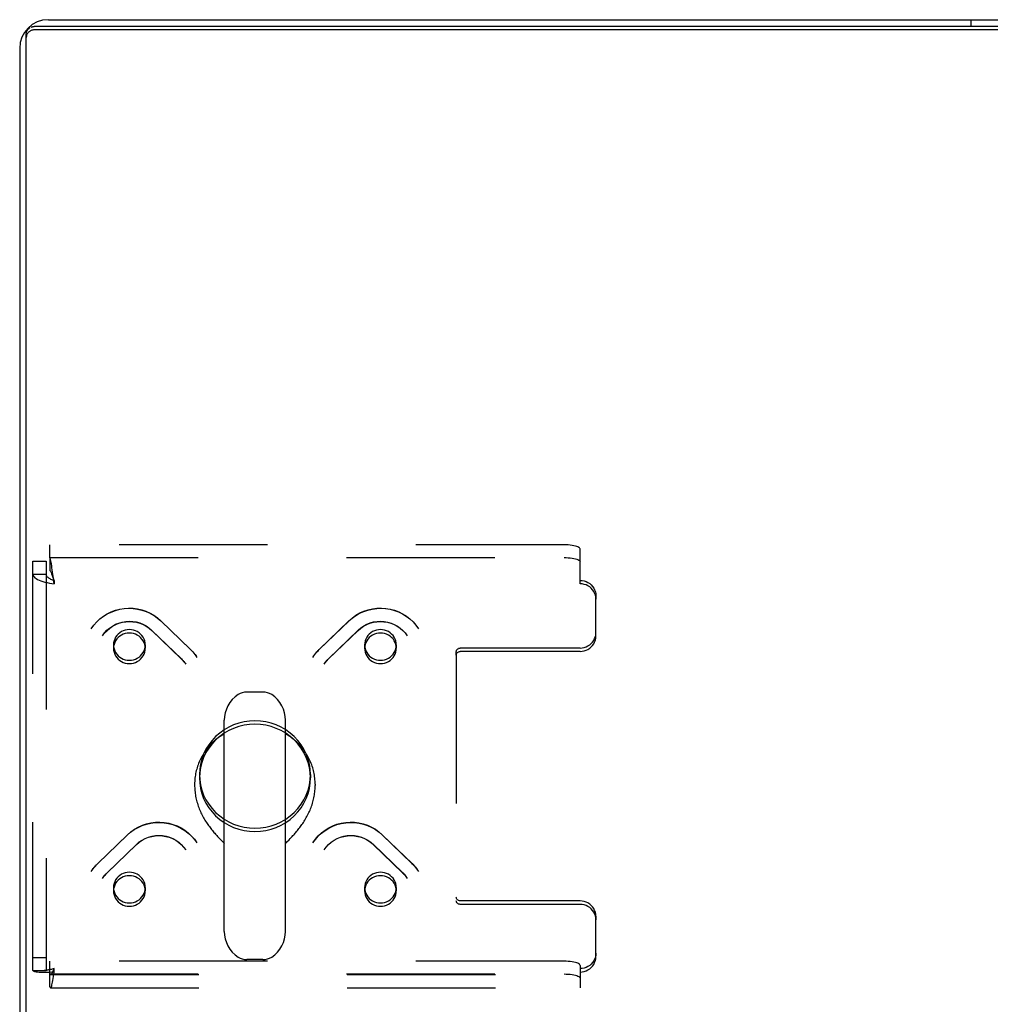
# Model space of a CAD drawing. Header units: inches. Extents: x 0 to 212, y 0 to 138.
# Tile 173 of 256: x 35 to 43, y 120 to 128. Entities that reach past the tile are written whole.
import ezdxf

# ---------------------------------------------------------------- set-up
doc = ezdxf.new("R2010")
doc.units = ezdxf.units.IN
doc.header["$LTSCALE"] = 11.6875
doc.header["$MEASUREMENT"] = 0
doc.linetypes.add('HIDDEN', pattern=[0.2, 0.1, -0.1])
doc.layers.get('0').update_dxf_attribs({"linetype": 'CONTINUOUS'})
doc.layers.add('DEFAULT_2', color=8, linetype='HIDDEN')

msp = doc.modelspace()

# ---------------------------------------------------------------- linework, layer by layer
at = {"color": 3, "linetype": 'Continuous'}
for p, q in [((35.3597, 128.14), (94.9077, 128.14)), ((95.0192, 128.0863), (35.2482, 128.0863)), ((35.1337, 127.914), (35.1337, 116.366))]:
    msp.add_line(p, q, dxfattribs=at)
at = {"color": 7, "linetype": 'Continuous'}
for p, q in [((42.6337, 128.0863), (42.6337, 128.14)), ((35.1857, 116.2664), (35.1857, 128.026)), ((95.0192, 128.0594), (35.2482, 128.0594)), ((37.0514, 122.8436), (36.9239, 122.8436)), ((36.7462, 120.9582), (36.7462, 122.6211)), ((37.2292, 120.9582), (37.2292, 122.6211)), ((36.5127, 122.1168), (36.5127, 122.107)), ((37.4627, 122.1168), (37.4627, 122.107)), ((36.735, 121.6624), (36.7422, 121.655)), ((36.7422, 121.655), (36.7462, 121.6508)), ((37.2292, 121.6508), (37.2332, 121.655)), ((37.2332, 121.655), (37.2403, 121.6624)), ((37.2403, 121.6624), (37.2571, 121.6798)), ((37.2571, 121.6798), (37.2666, 121.6897)), ((37.0514, 120.7356), (36.9239, 120.7356))]:
    msp.add_line(p, q, dxfattribs=at)
at = {"color": 3, "linetype": 'Continuous'}
for points in [[(35.1857, 128.026), (35.1859, 128.0307), (35.1864, 128.0354), (35.1874, 128.0401), (35.1887, 128.0446), (35.1904, 128.0491), (35.1925, 128.0534), (35.1949, 128.0575), (35.1976, 128.0615), (35.2006, 128.0652), (35.204, 128.0687), (35.2076, 128.0719), (35.2114, 128.0748), (35.2155, 128.0774)], [(35.2242, 128.0817), (35.2289, 128.0834), (35.2336, 128.0847), (35.2384, 128.0856), (35.2432, 128.0861), (35.2482, 128.0863)]]:
    msp.add_lwpolyline(points, dxfattribs=at)
at = {"color": 7, "linetype": 'Continuous'}
for points in [[(35.1887, 128.0177), (35.1874, 128.0131), (35.1864, 128.0085), (35.1859, 128.0038), (35.1857, 127.9991)], [(35.2482, 128.0594), (35.2432, 128.0592), (35.2384, 128.0587), (35.2336, 128.0578), (35.2289, 128.0565), (35.2242, 128.0548), (35.2198, 128.0528), (35.2155, 128.0505), (35.2114, 128.0479), (35.2076, 128.045), (35.204, 128.0417), (35.2006, 128.0383), (35.1976, 128.0345), (35.1949, 128.0306), (35.1925, 128.0265), (35.1904, 128.0222), (35.1887, 128.0177)], [(36.7462, 122.5136), (36.7391, 122.5095), (36.7285, 122.503), (36.7182, 122.4963), (36.7081, 122.4893), (36.6981, 122.4821), (36.6883, 122.4746), (36.6788, 122.4669), (36.6694, 122.4589), (36.6603, 122.4507), (36.6514, 122.4423), (36.6427, 122.4336), (36.6343, 122.4248), (36.6261, 122.4157), (36.6182, 122.4064), (36.6105, 122.3969), (36.6031, 122.3873), (36.5959, 122.3774), (36.589, 122.3674), (36.5824, 122.3572), (36.5761, 122.3468), (36.57, 122.3363), (36.5642, 122.3256), (36.5588, 122.3148), (36.5536, 122.3039), (36.5487, 122.2928), (36.5441, 122.2816), (36.5398, 122.2703), (36.5358, 122.2589), (36.5321, 122.2474), (36.5288, 122.2358), (36.5257, 122.2241), (36.523, 122.2124), (36.5206, 122.2006), (36.5185, 122.1887), (36.5167, 122.1768), (36.5153, 122.1648), (36.5141, 122.1528), (36.5133, 122.1408), (36.5128, 122.1288), (36.5127, 122.1168)], [(37.4627, 122.1168), (37.4625, 122.1288), (37.462, 122.1408), (37.4612, 122.1528), (37.4601, 122.1648), (37.4586, 122.1768), (37.4568, 122.1887), (37.4548, 122.2005), (37.4523, 122.2123), (37.4496, 122.2241), (37.4466, 122.2358), (37.4432, 122.2474), (37.4395, 122.2589), (37.4355, 122.2703), (37.4313, 122.2816), (37.4267, 122.2928), (37.4218, 122.3038), (37.4166, 122.3148), (37.4111, 122.3256), (37.4053, 122.3363), (37.3993, 122.3468), (37.3929, 122.3571), (37.3863, 122.3673), (37.3794, 122.3774), (37.3723, 122.3872), (37.3648, 122.3969), (37.3571, 122.4064), (37.3492, 122.4157), (37.341, 122.4248), (37.3326, 122.4336), (37.3239, 122.4423), (37.315, 122.4507), (37.3059, 122.4589), (37.2965, 122.4669), (37.287, 122.4746), (37.2772, 122.4821), (37.2673, 122.4893), (37.2571, 122.4963), (37.2468, 122.503), (37.2362, 122.5095), (37.2292, 122.5136)], [(36.5127, 122.107), (36.5127, 122.1), (36.513, 122.0889), (36.5136, 122.0777), (36.5145, 122.0666), (36.5156, 122.0554), (36.517, 122.0442), (36.5186, 122.033), (36.5205, 122.0219), (36.5227, 122.0108), (36.5251, 121.9997), (36.5278, 121.9887), (36.5308, 121.9777), (36.5339, 121.9668), (36.5373, 121.956), (36.541, 121.9453), (36.5448, 121.9346), (36.5489, 121.9241), (36.5532, 121.9136), (36.5576, 121.9033), (36.5623, 121.8931), (36.5671, 121.8831), (36.5721, 121.8731), (36.5773, 121.8634), (36.5826, 121.8537), (36.5881, 121.8443), (36.5936, 121.835), (36.5993, 121.8259), (36.605, 121.8169), (36.6109, 121.8081), (36.6168, 121.7996), (36.6227, 121.7912), (36.6287, 121.783), (36.6348, 121.775), (36.6408, 121.7671), (36.6468, 121.7595), (36.6528, 121.7521), (36.6588, 121.745), (36.6648, 121.738), (36.6706, 121.7312), (36.6764, 121.7246), (36.6821, 121.7183), (36.6877, 121.7121), (36.6932, 121.7062), (36.6985, 121.7005), (36.7037, 121.695), (36.7087, 121.6897), (36.7136, 121.6846), (36.735, 121.6624)], [(37.2666, 121.6897), (37.2717, 121.695), (37.2769, 121.7005), (37.2822, 121.7062), (37.2877, 121.7121), (37.2933, 121.7183), (37.299, 121.7246), (37.3047, 121.7312), (37.3106, 121.738), (37.3165, 121.745), (37.3225, 121.7522), (37.3285, 121.7596), (37.3346, 121.7672), (37.3406, 121.775), (37.3466, 121.783), (37.3526, 121.7912), (37.3586, 121.7996), (37.3645, 121.8082), (37.3703, 121.8169), (37.3761, 121.8259), (37.3817, 121.835), (37.3873, 121.8443), (37.3927, 121.8538), (37.398, 121.8634), (37.4032, 121.8732), (37.4082, 121.8831), (37.413, 121.8932), (37.4177, 121.9034), (37.4222, 121.9137), (37.4265, 121.9241), (37.4305, 121.9347), (37.4344, 121.9453), (37.438, 121.9561), (37.4414, 121.9669), (37.4446, 121.9778), (37.4475, 121.9887), (37.4502, 121.9998), (37.4526, 122.0108), (37.4548, 122.0219), (37.4567, 122.0331), (37.4584, 122.0442), (37.4598, 122.0554), (37.4609, 122.0666), (37.4617, 122.0777), (37.4623, 122.0889), (37.4626, 122.1), (37.4627, 122.107)]]:
    msp.add_lwpolyline(points, dxfattribs=at)
at = {"color": 3, "linetype": 'Continuous'}
msp.add_arc((35.3597, 127.914), 0.226, 90, 180, dxfattribs=at)
at = {"color": 7, "linetype": 'Continuous'}
for centre, radius, start, end in [((36.9877, 122.6211), 0.2415, 123.18477, 180), ((36.9239, 122.7186), 0.125, 90, 123.18477), ((37.0514, 122.7186), 0.125, 56.81523, 90), ((36.9877, 122.6211), 0.2415, 0, 56.81523), ((36.9877, 120.9581), 0.2415, 180, 236.81523), ((36.9877, 120.9581), 0.2415, 303.18477, 360), ((36.9239, 120.8606), 0.125, 236.81523, 270), ((37.0514, 120.8606), 0.125, 270, 303.18477)]:
    msp.add_arc(centre, radius, start, end, dxfattribs=at)
at = {"layer": 'DEFAULT_2', "color": 8, "linetype": 'HIDDEN'}
for p, q in [((35.3717, 123.9006), (35.3717, 124.0029)), ((39.4252, 124.0029), (35.3717, 124.0029)), ((39.5502, 123.696), (39.5502, 123.9706)), ((35.2377, 120.6493), (35.2377, 123.8735)), ((35.2377, 123.8735), (35.3417, 123.8735)), ((35.3417, 123.8735), (35.3417, 120.6493)), ((35.3717, 123.9025), (39.4252, 123.9025)), ((35.3717, 123.9006), (35.3717, 123.8001)), ((35.2377, 123.7711), (35.3417, 123.7711)), ((35.3992, 123.7392), (35.3952, 123.7703)), ((35.4023, 123.7299), (35.3952, 123.751)), ((35.4023, 123.7144), (35.3992, 123.7392)), ((35.4047, 123.7229), (35.4023, 123.7299)), ((35.4047, 123.7229), (35.4047, 123.696)), ((35.4047, 123.696), (35.4023, 123.7144)), ((39.6752, 123.6022), (39.6752, 123.5753)), ((39.6752, 123.2838), (39.6752, 123.5753)), ((36.1733, 123.3307), (36.4063, 123.1057)), ((36.2456, 123.4055), (36.4785, 123.1805)), ((36.2472, 123.4035), (36.4802, 123.1785)), ((37.4952, 123.1785), (37.7281, 123.4035)), ((37.4968, 123.1805), (37.7297, 123.4055)), ((37.569, 123.1057), (37.802, 123.3307)), ((36.1749, 123.3288), (36.4079, 123.1037)), ((37.5675, 123.1037), (37.8004, 123.3288)), ((35.8731, 123.2147), (35.8731, 123.1878)), ((36.1231, 123.2147), (36.1231, 123.1878)), ((37.8522, 123.2147), (37.8522, 123.1878)), ((38.1022, 123.2147), (38.1022, 123.1878)), ((39.5502, 123.19), (38.6052, 123.19)), ((38.5752, 123.1341), (38.5752, 123.161)), ((38.5752, 123.1341), (38.5752, 121.1998)), ((39.5502, 123.1631), (38.6052, 123.1631)), ((36.5502, 122.1939), (36.5502, 122.167)), ((37.4252, 122.1939), (37.4252, 122.167)), ((35.749, 121.4918), (35.982, 121.7168)), ((35.7506, 121.4938), (35.9836, 121.7188)), ((37.9918, 121.7188), (38.2247, 121.4938)), ((37.9934, 121.7168), (38.2263, 121.4918)), ((35.8213, 121.4171), (36.0543, 121.6421)), ((35.8229, 121.419), (36.0558, 121.644)), ((37.9195, 121.644), (38.1525, 121.419)), ((37.9211, 121.6421), (38.154, 121.4171)), ((35.8731, 121.303), (35.8731, 121.2761)), ((36.1231, 121.303), (36.1231, 121.2761)), ((37.8522, 121.303), (37.8522, 121.2761)), ((38.1022, 121.303), (38.1022, 121.2761)), ((39.5502, 121.1978), (38.6052, 121.1978)), ((39.5502, 121.1709), (38.6052, 121.1709)), ((39.6752, 121.077), (39.6752, 121.0501)), ((39.6752, 120.7586), (39.6752, 121.0501)), ((35.2377, 120.7516), (35.3417, 120.7516)), ((35.3717, 120.5198), (35.3717, 120.7226)), ((39.4252, 120.7226), (35.3717, 120.7226)), ((35.2377, 120.6493), (35.3417, 120.6493)), ((35.3717, 120.6222), (39.4252, 120.6222)), ((35.3772, 120.6181), (39.5502, 120.6181)), ((35.4047, 120.6379), (35.4047, 120.6648)), ((39.5502, 120.6903), (39.5502, 120.6379)), ((39.5502, 120.6379), (39.5502, 120.5141)), ((35.3772, 120.5141), (39.5502, 120.5141))]:
    msp.add_line(p, q, dxfattribs=at)
for points in [[(39.5502, 123.9706), (39.5491, 123.9748), (39.5459, 123.9789), (39.5406, 123.9829), (39.5334, 123.9867), (39.5243, 123.9903), (39.5136, 123.9934), (39.5013, 123.9962), (39.4877, 123.9986), (39.473, 124.0005), (39.4575, 124.0018), (39.4416, 124.0026), (39.4252, 124.0029)], [(35.3952, 123.7703), (35.3929, 123.7885), (35.3905, 123.806), (35.3882, 123.8227), (35.3858, 123.8384), (35.3835, 123.8528), (35.3811, 123.8658), (35.3787, 123.8772), (35.3764, 123.8869), (35.374, 123.8947), (35.3717, 123.9006)], [(39.4252, 123.9025), (39.4416, 123.9022), (39.4575, 123.9014), (39.473, 123.9), (39.4877, 123.8981), (39.5013, 123.8958), (39.5136, 123.893), (39.5243, 123.8898), (39.5334, 123.8863), (39.5406, 123.8825), (39.5459, 123.8785), (39.5491, 123.8744), (39.5502, 123.8701)], [(35.3952, 123.751), (35.3929, 123.7578), (35.3905, 123.7644), (35.3882, 123.7707), (35.3858, 123.7767), (35.3835, 123.7821), (35.3811, 123.787), (35.3787, 123.7913), (35.3764, 123.7949), (35.374, 123.7979), (35.3717, 123.8001)], [(35.2377, 123.7711), (35.2387, 123.764), (35.2419, 123.757), (35.247, 123.75), (35.2542, 123.7433), (35.2633, 123.7367), (35.2741, 123.7305), (35.2866, 123.7246), (35.3005, 123.7191), (35.3158, 123.714), (35.3322, 123.7094), (35.3495, 123.7053), (35.3675, 123.7017), (35.386, 123.6986), (35.4047, 123.696)], [(35.3417, 123.7711), (35.3421, 123.767), (35.3432, 123.7629), (35.3452, 123.7589), (35.3479, 123.7549), (35.3513, 123.7511), (35.3554, 123.7473), (35.3601, 123.7437), (35.3654, 123.7402), (35.3711, 123.7368), (35.3773, 123.7337), (35.3839, 123.7307), (35.3906, 123.7279), (35.3976, 123.7253), (35.4047, 123.7229)], [(39.5502, 123.7229), (39.5666, 123.7219), (39.5825, 123.7188), (39.598, 123.7137), (39.6127, 123.7068), (39.6263, 123.698), (39.6386, 123.6876), (39.6493, 123.6757), (39.6584, 123.6626), (39.6656, 123.6484), (39.6709, 123.6335), (39.6741, 123.6181), (39.6752, 123.6022)], [(39.6752, 123.5753), (39.6741, 123.5912), (39.6709, 123.6065), (39.6656, 123.6215), (39.6584, 123.6357), (39.6493, 123.6488), (39.6386, 123.6607), (39.6263, 123.6711), (39.6127, 123.6799), (39.598, 123.6868), (39.5825, 123.6919), (39.5666, 123.695), (39.5502, 123.696)], [(35.6984, 123.3416), (35.7184, 123.3698), (35.7412, 123.396), (35.7666, 123.42), (35.7943, 123.4414), (35.824, 123.4599), (35.8555, 123.4755), (35.8883, 123.4879), (35.9223, 123.497), (35.957, 123.5028), (35.992, 123.5051), (36.0271, 123.504), (36.0619, 123.4994), (36.0961, 123.4915), (36.1292, 123.4803), (36.161, 123.4659), (36.1912, 123.4486), (36.2195, 123.4283), (36.2456, 123.4055)], [(35.6984, 123.3416), (35.7184, 123.3697), (35.7412, 123.3957), (35.7666, 123.4193), (35.7943, 123.4404), (35.824, 123.4586), (35.8555, 123.4739), (35.8884, 123.4861), (35.9224, 123.4951), (35.9572, 123.5007), (35.9924, 123.5029), (36.0276, 123.5018), (36.0626, 123.4972), (36.0969, 123.4894), (36.1302, 123.4782), (36.1622, 123.4639), (36.1926, 123.4465), (36.221, 123.4263), (36.2472, 123.4035)], [(37.7281, 123.4035), (37.7543, 123.4263), (37.7827, 123.4465), (37.813, 123.4639), (37.845, 123.4782), (37.8783, 123.4893), (37.9126, 123.4972), (37.9475, 123.5018), (37.9828, 123.5029), (38.018, 123.5007), (38.0527, 123.4951), (38.0868, 123.4861), (38.1197, 123.474), (38.1512, 123.4587), (38.181, 123.4404), (38.2087, 123.4193), (38.2341, 123.3957), (38.2569, 123.3697), (38.2769, 123.3416)], [(37.7297, 123.4055), (37.7559, 123.4284), (37.7844, 123.4487), (37.8148, 123.4662), (37.8469, 123.4806), (37.8803, 123.4918), (37.9146, 123.4996), (37.9495, 123.5041), (37.9846, 123.5051), (38.0197, 123.5026), (38.0543, 123.4968), (38.0881, 123.4876), (38.1208, 123.4751), (38.1521, 123.4595), (38.1816, 123.441), (38.2091, 123.4197), (38.2343, 123.3959), (38.257, 123.3698), (38.2769, 123.3416)], [(35.787, 123.2871), (35.8032, 123.3093), (35.8217, 123.3296), (35.8425, 123.3478), (35.8652, 123.3636), (35.8897, 123.3768), (35.9154, 123.3873), (35.9423, 123.3949), (35.9698, 123.3996), (35.9976, 123.4012), (36.0255, 123.3997), (36.0529, 123.3952), (36.0797, 123.3877), (36.1054, 123.3774), (36.1298, 123.3643), (36.1525, 123.3487), (36.1733, 123.3307)], [(35.787, 123.2871), (35.8033, 123.3093), (35.822, 123.3294), (35.843, 123.3473), (35.8659, 123.3628), (35.8904, 123.3757), (35.9162, 123.3858), (35.9431, 123.3932), (35.9706, 123.3976), (35.9985, 123.399), (36.0264, 123.3975), (36.0539, 123.393), (36.0808, 123.3856), (36.1066, 123.3753), (36.1311, 123.3623), (36.154, 123.3467), (36.1749, 123.3288)], [(35.9981, 123.3354), (35.9818, 123.3344), (35.9658, 123.3313), (35.9503, 123.3262), (35.9356, 123.3192), (35.922, 123.3105), (35.9097, 123.3001), (35.8989, 123.2882), (35.8899, 123.2751), (35.8826, 123.2609), (35.8774, 123.2459), (35.8742, 123.2304), (35.8731, 123.2147)], [(36.0865, 123.3001), (36.0742, 123.3105), (36.0606, 123.3192), (36.0459, 123.3262), (36.0305, 123.3313), (36.0144, 123.3344), (35.9981, 123.3354)], [(37.8004, 123.3288), (37.8213, 123.3467), (37.8442, 123.3623), (37.8686, 123.3753), (37.8944, 123.3855), (37.9213, 123.393), (37.9488, 123.3975), (37.9766, 123.399), (38.0045, 123.3976), (38.0321, 123.3932), (38.059, 123.3859), (38.0848, 123.3757), (38.1094, 123.3629), (38.1323, 123.3474), (38.1533, 123.3295), (38.172, 123.3093), (38.1883, 123.2871)], [(37.802, 123.3307), (37.8229, 123.3487), (37.8457, 123.3644), (37.8702, 123.3775), (37.896, 123.3878), (37.9229, 123.3953), (37.9505, 123.3997), (37.9784, 123.4012), (38.0062, 123.3995), (38.0337, 123.3948), (38.0604, 123.3871), (38.0861, 123.3766), (38.1104, 123.3634), (38.133, 123.3476), (38.1537, 123.3295), (38.1722, 123.3092), (38.1883, 123.2871)], [(37.9772, 123.3354), (37.9609, 123.3344), (37.9449, 123.3313), (37.9294, 123.3262), (37.9147, 123.3192), (37.9011, 123.3105), (37.8888, 123.3001)], [(38.1022, 123.2147), (38.1012, 123.2304), (38.098, 123.2459), (38.0927, 123.2609), (38.0855, 123.2751), (38.0764, 123.2882), (38.0656, 123.3001), (38.0533, 123.3105), (38.0397, 123.3192), (38.0251, 123.3262), (38.0096, 123.3313), (37.9935, 123.3344), (37.9772, 123.3354)], [(35.9981, 123.3085), (35.9818, 123.3075), (35.9658, 123.3044), (35.9503, 123.2993), (35.9356, 123.2923), (35.922, 123.2836), (35.9097, 123.2731), (35.8989, 123.2613), (35.8899, 123.2481), (35.8826, 123.234), (35.8774, 123.219), (35.8742, 123.2035), (35.8731, 123.1878)], [(36.0865, 123.2731), (36.0742, 123.2836), (36.0606, 123.2923), (36.0459, 123.2993), (36.0305, 123.3044), (36.0144, 123.3075), (35.9981, 123.3085)], [(36.1231, 123.2147), (36.122, 123.2304), (36.1189, 123.2459), (36.1136, 123.2609), (36.1064, 123.2751), (36.0974, 123.2881), (36.0865, 123.3001)], [(36.1231, 123.1878), (36.122, 123.2035), (36.1189, 123.219), (36.1136, 123.234), (36.1064, 123.2481), (36.0974, 123.2612), (36.0865, 123.2731)], [(37.8888, 123.3001), (37.878, 123.2881), (37.869, 123.2751), (37.8618, 123.2609), (37.8565, 123.2459), (37.8533, 123.2304), (37.8522, 123.2147)], [(37.8888, 123.2731), (37.878, 123.2612), (37.869, 123.2481), (37.8618, 123.234), (37.8565, 123.219), (37.8533, 123.2035), (37.8522, 123.1878)], [(37.9772, 123.3085), (37.9609, 123.3075), (37.9449, 123.3044), (37.9294, 123.2993), (37.9147, 123.2923), (37.9011, 123.2836), (37.8888, 123.2731)], [(38.1022, 123.1878), (38.1012, 123.2035), (38.098, 123.219), (38.0927, 123.234), (38.0855, 123.2481), (38.0764, 123.2613), (38.0656, 123.2731), (38.0533, 123.2836), (38.0397, 123.2923), (38.0251, 123.2993), (38.0096, 123.3044), (37.9935, 123.3075), (37.9772, 123.3085)], [(39.5502, 123.19), (39.5666, 123.1911), (39.5825, 123.1941), (39.598, 123.1992), (39.6127, 123.2062), (39.6263, 123.215), (39.6386, 123.2254), (39.6493, 123.2372), (39.6584, 123.2504), (39.6656, 123.2645), (39.6709, 123.2795), (39.6741, 123.2948), (39.6752, 123.3107)], [(39.5502, 123.1631), (39.5666, 123.1641), (39.5825, 123.1672), (39.598, 123.1723), (39.6127, 123.1793), (39.6263, 123.188), (39.6386, 123.1984), (39.6493, 123.2103), (39.6584, 123.2234), (39.6656, 123.2376), (39.6709, 123.2526), (39.6741, 123.2679), (39.6752, 123.2838)], [(35.8731, 123.2147), (35.8742, 123.1989), (35.8774, 123.1834), (35.8826, 123.1685), (35.8899, 123.1543), (35.8989, 123.1412), (35.9097, 123.1293)], [(35.8731, 123.1878), (35.8742, 123.172), (35.8774, 123.1565), (35.8826, 123.1416), (35.8899, 123.1274), (35.8989, 123.1143), (35.9097, 123.1024)], [(35.9981, 123.0939), (36.0146, 123.095), (36.0305, 123.0981), (36.0459, 123.1031), (36.0606, 123.1101), (36.0742, 123.1189), (36.0865, 123.1293), (36.0973, 123.1412), (36.1064, 123.1543), (36.1136, 123.1685), (36.1189, 123.1834), (36.122, 123.1989), (36.1231, 123.2147)], [(35.9981, 123.067), (36.0146, 123.0681), (36.0305, 123.0711), (36.0459, 123.0762), (36.0606, 123.0832), (36.0742, 123.092), (36.0865, 123.1024), (36.0973, 123.1143), (36.1064, 123.1274), (36.1136, 123.1416), (36.1189, 123.1565), (36.122, 123.172), (36.1231, 123.1878)], [(36.4785, 123.1805), (36.4883, 123.1707), (36.4976, 123.1605), (36.5066, 123.15), (36.5151, 123.1392), (36.5232, 123.128), (36.5308, 123.1165)], [(36.4802, 123.1785), (36.4896, 123.169), (36.4987, 123.1591), (36.5073, 123.149), (36.5156, 123.1384), (36.5234, 123.1276)], [(37.4446, 123.1165), (37.4522, 123.128), (37.4602, 123.1392), (37.4688, 123.15), (37.4777, 123.1605), (37.487, 123.1707), (37.4968, 123.1805)], [(37.4519, 123.1276), (37.4598, 123.1384), (37.468, 123.149), (37.4767, 123.1591), (37.4857, 123.169), (37.4952, 123.1785)], [(37.8522, 123.2147), (37.8533, 123.1989), (37.8565, 123.1834), (37.8618, 123.1685), (37.869, 123.1543), (37.8781, 123.1412), (37.8888, 123.1293), (37.9011, 123.1189), (37.9147, 123.1101), (37.9294, 123.1031), (37.9449, 123.0981), (37.9608, 123.095), (37.9772, 123.0939)], [(37.8522, 123.1878), (37.8533, 123.172), (37.8565, 123.1565), (37.8618, 123.1416), (37.869, 123.1274), (37.8781, 123.1143), (37.8888, 123.1024), (37.9011, 123.092), (37.9147, 123.0832), (37.9294, 123.0762), (37.9449, 123.0711), (37.9608, 123.0681), (37.9772, 123.067)], [(38.0656, 123.1293), (38.0764, 123.1412), (38.0855, 123.1543), (38.0927, 123.1685), (38.098, 123.1834), (38.1012, 123.1989), (38.1022, 123.2147)], [(38.0656, 123.1024), (38.0764, 123.1143), (38.0855, 123.1274), (38.0927, 123.1416), (38.098, 123.1565), (38.1012, 123.172), (38.1022, 123.1878)], [(38.5752, 123.161), (38.5758, 123.1668), (38.5774, 123.1721), (38.5802, 123.1771), (38.584, 123.1815), (38.5885, 123.1851), (38.5937, 123.1878), (38.5992, 123.1894), (38.6052, 123.19)], [(35.9097, 123.1293), (35.9221, 123.1188), (35.9356, 123.1101), (35.9503, 123.1031), (35.9658, 123.0981), (35.9817, 123.095), (35.9981, 123.0939)], [(35.9097, 123.1024), (35.9221, 123.0919), (35.9356, 123.0832), (35.9503, 123.0762), (35.9658, 123.0711), (35.9817, 123.0681), (35.9981, 123.067)], [(36.4063, 123.1057), (36.413, 123.099), (36.4194, 123.0921), (36.4255, 123.0849), (36.4313, 123.0775), (36.4369, 123.0699), (36.4421, 123.0621)], [(36.4079, 123.1037), (36.4142, 123.0974), (36.4203, 123.0907), (36.4262, 123.0839), (36.4318, 123.0768), (36.4371, 123.0696)], [(37.5332, 123.0621), (37.5385, 123.0699), (37.544, 123.0775), (37.5498, 123.0849), (37.556, 123.0921), (37.5624, 123.099), (37.569, 123.1057)], [(37.5382, 123.0696), (37.5435, 123.0768), (37.5491, 123.0839), (37.555, 123.0907), (37.5611, 123.0974), (37.5675, 123.1037)], [(37.9772, 123.0939), (37.9937, 123.095), (38.0096, 123.0981), (38.0251, 123.1031), (38.0397, 123.1101), (38.0532, 123.1188), (38.0656, 123.1293)], [(37.9772, 123.067), (37.9937, 123.0681), (38.0096, 123.0711), (38.0251, 123.0762), (38.0397, 123.0832), (38.0532, 123.0919), (38.0656, 123.1024)], [(38.5752, 123.1341), (38.5758, 123.1399), (38.5774, 123.1452), (38.5802, 123.1502), (38.584, 123.1546), (38.5885, 123.1582), (38.5937, 123.1609), (38.5992, 123.1625), (38.6052, 123.1631)], [(36.9877, 122.6165), (36.9446, 122.6144), (36.9023, 122.6084), (36.8607, 122.5983), (36.8202, 122.5843), (36.7814, 122.5666), (36.7446, 122.5453), (36.7101, 122.5205), (36.6783, 122.4927), (36.6495, 122.462), (36.6239, 122.4287), (36.6018, 122.3931), (36.5835, 122.3556), (36.569, 122.3166), (36.5586, 122.2763), (36.5523, 122.2353), (36.5502, 122.1939)], [(36.9877, 122.5896), (36.9446, 122.5875), (36.9023, 122.5814), (36.8607, 122.5713), (36.8202, 122.5574), (36.7814, 122.5396), (36.7446, 122.5183), (36.7101, 122.4936), (36.6783, 122.4658), (36.6495, 122.435), (36.6239, 122.4017), (36.6018, 122.3662), (36.5835, 122.3287), (36.569, 122.2896), (36.5586, 122.2494), (36.5523, 122.2084), (36.5502, 122.167)], [(37.4252, 122.1939), (37.423, 122.2353), (37.4168, 122.2763), (37.4063, 122.3166), (37.3919, 122.3556), (37.3735, 122.3931), (37.3514, 122.4287), (37.3258, 122.462), (37.297, 122.4927), (37.2652, 122.5205), (37.2307, 122.5453), (37.1939, 122.5666), (37.1551, 122.5843), (37.1147, 122.5983), (37.073, 122.6084), (37.0308, 122.6144), (36.9877, 122.6165)], [(37.4252, 122.167), (37.423, 122.2084), (37.4168, 122.2494), (37.4063, 122.2896), (37.3919, 122.3287), (37.3735, 122.3662), (37.3514, 122.4017), (37.3258, 122.435), (37.297, 122.4658), (37.2652, 122.4936), (37.2307, 122.5183), (37.1939, 122.5396), (37.1551, 122.5574), (37.1147, 122.5713), (37.073, 122.5814), (37.0308, 122.5875), (36.9877, 122.5896)], [(36.5502, 122.1939), (36.5523, 122.1525), (36.5586, 122.1114), (36.569, 122.0712), (36.5835, 122.0322), (36.6018, 121.9947), (36.6239, 121.9591), (36.6495, 121.9258), (36.6783, 121.8951), (36.7101, 121.8672), (36.7446, 121.8425), (36.7814, 121.8212), (36.8202, 121.8035), (36.8607, 121.7895), (36.9023, 121.7794), (36.9446, 121.7734), (36.9877, 121.7713)], [(36.5502, 122.167), (36.5523, 122.1255), (36.5586, 122.0845), (36.569, 122.0443), (36.5835, 122.0052), (36.6018, 121.9678), (36.6239, 121.9322), (36.6495, 121.8989), (36.6783, 121.8681), (36.7101, 121.8403), (36.7446, 121.8156), (36.7814, 121.7943), (36.8202, 121.7765), (36.8607, 121.7626), (36.9023, 121.7525), (36.9446, 121.7464), (36.9877, 121.7444)], [(36.9877, 121.7713), (37.0308, 121.7734), (37.073, 121.7794), (37.1147, 121.7895), (37.1551, 121.8035), (37.1939, 121.8212), (37.2307, 121.8425), (37.2652, 121.8672), (37.297, 121.8951), (37.3258, 121.9258), (37.3514, 121.9591), (37.3735, 121.9947), (37.3919, 122.0322), (37.4063, 122.0712), (37.4168, 122.1114), (37.423, 122.1525), (37.4252, 122.1939)], [(36.9877, 121.7444), (37.0308, 121.7464), (37.073, 121.7525), (37.1147, 121.7626), (37.1551, 121.7765), (37.1939, 121.7943), (37.2307, 121.8156), (37.2652, 121.8403), (37.297, 121.8681), (37.3258, 121.8989), (37.3514, 121.9322), (37.3735, 121.9678), (37.3919, 122.0052), (37.4063, 122.0443), (37.4168, 122.0845), (37.423, 122.1255), (37.4252, 122.167)], [(35.982, 121.7168), (36.0081, 121.7397), (36.0365, 121.7599), (36.0669, 121.7772), (36.0988, 121.7915), (36.1321, 121.8027), (36.1664, 121.8106), (36.2014, 121.8151), (36.2366, 121.8163), (36.2718, 121.814), (36.3066, 121.8084), (36.3406, 121.7995), (36.3736, 121.7873), (36.4051, 121.772), (36.4348, 121.7537), (36.4626, 121.7327), (36.488, 121.709), (36.5108, 121.683), (36.5308, 121.6549)], [(35.9836, 121.7188), (36.0098, 121.7418), (36.0382, 121.7621), (36.0687, 121.7795), (36.1007, 121.7939), (36.1341, 121.8051), (36.1684, 121.813), (36.2033, 121.8174), (36.2385, 121.8184), (36.2735, 121.816), (36.3082, 121.8101), (36.342, 121.8009), (36.3747, 121.7884), (36.4059, 121.7729), (36.4354, 121.7543), (36.4629, 121.7331), (36.4881, 121.7092), (36.5108, 121.6831), (36.5308, 121.6549)], [(37.4446, 121.6549), (37.4646, 121.6831), (37.4873, 121.7094), (37.5127, 121.7333), (37.5404, 121.7547), (37.5702, 121.7733), (37.6016, 121.7889), (37.6345, 121.8013), (37.6684, 121.8104), (37.7031, 121.8161), (37.7382, 121.8184), (37.7733, 121.8173), (37.8081, 121.8128), (37.8422, 121.8048), (37.8754, 121.7936), (37.9072, 121.7793), (37.9374, 121.7619), (37.9656, 121.7417), (37.9918, 121.7188)], [(37.4446, 121.6549), (37.4645, 121.683), (37.4873, 121.709), (37.5127, 121.7326), (37.5404, 121.7537), (37.5702, 121.772), (37.6016, 121.7873), (37.6346, 121.7994), (37.6686, 121.8084), (37.7034, 121.814), (37.7385, 121.8163), (37.7738, 121.8151), (37.8087, 121.8106), (37.8431, 121.8027), (37.8764, 121.7915), (37.9084, 121.7772), (37.9388, 121.7599), (37.9672, 121.7397), (37.9934, 121.7168)], [(36.0543, 121.6421), (36.0751, 121.6601), (36.098, 121.6757), (36.1225, 121.6886), (36.1483, 121.6989), (36.1751, 121.7063), (36.2026, 121.7108), (36.2305, 121.7124), (36.2584, 121.7109), (36.2859, 121.7065), (36.3128, 121.6992), (36.3387, 121.6891), (36.3632, 121.6762), (36.3862, 121.6607), (36.4071, 121.6428), (36.4259, 121.6226), (36.4421, 121.6005)], [(36.0558, 121.644), (36.0767, 121.6621), (36.0995, 121.6777), (36.124, 121.6908), (36.1499, 121.7012), (36.1768, 121.7086), (36.2043, 121.7131), (36.2322, 121.7145), (36.2601, 121.7128), (36.2875, 121.7081), (36.3143, 121.7005), (36.3399, 121.69), (36.3642, 121.6767), (36.3869, 121.6609), (36.4076, 121.6428), (36.426, 121.6226), (36.4421, 121.6005)], [(37.5332, 121.6005), (37.5493, 121.6226), (37.5679, 121.6429), (37.5887, 121.6611), (37.6114, 121.6769), (37.6358, 121.6902), (37.6616, 121.7007), (37.6884, 121.7083), (37.7159, 121.7129), (37.7438, 121.7145), (37.7716, 121.713), (37.7991, 121.7085), (37.8259, 121.701), (37.8516, 121.6907), (37.876, 121.6776), (37.8987, 121.662), (37.9195, 121.644)], [(37.5332, 121.6005), (37.5494, 121.6226), (37.5682, 121.6428), (37.5891, 121.6607), (37.612, 121.6761), (37.6365, 121.689), (37.6624, 121.6992), (37.6893, 121.7065), (37.7168, 121.7109), (37.7447, 121.7124), (37.7726, 121.7108), (37.8001, 121.7063), (37.8269, 121.6989), (37.8528, 121.6887), (37.8773, 121.6757), (37.9002, 121.6601), (37.9211, 121.6421)], [(35.6984, 121.4299), (35.706, 121.4413), (35.7141, 121.4525), (35.7226, 121.4634), (35.7315, 121.4739), (35.7409, 121.484), (35.7506, 121.4938)], [(35.7058, 121.441), (35.7136, 121.4518), (35.7218, 121.4623), (35.7305, 121.4725), (35.7396, 121.4823), (35.749, 121.4918)], [(38.2247, 121.4938), (38.2345, 121.484), (38.2438, 121.4739), (38.2527, 121.4634), (38.2612, 121.4525), (38.2693, 121.4414), (38.2769, 121.4299)], [(38.2263, 121.4918), (38.2358, 121.4823), (38.2448, 121.4725), (38.2535, 121.4623), (38.2617, 121.4518), (38.2696, 121.441)], [(35.787, 121.3755), (35.7923, 121.3833), (35.7978, 121.3908), (35.8037, 121.3982), (35.8098, 121.4054), (35.8162, 121.4123), (35.8229, 121.419)], [(35.7921, 121.3829), (35.7974, 121.3902), (35.803, 121.3972), (35.8088, 121.4041), (35.8149, 121.4107), (35.8213, 121.4171)], [(35.9981, 121.4237), (35.9817, 121.4227), (35.9658, 121.4196), (35.9503, 121.4145), (35.9356, 121.4076), (35.9221, 121.3989), (35.9097, 121.3884)], [(35.9981, 121.3968), (35.9817, 121.3958), (35.9658, 121.3927), (35.9503, 121.3876), (35.9356, 121.3807), (35.9221, 121.372), (35.9097, 121.3615)], [(36.1231, 121.303), (36.122, 121.3188), (36.1189, 121.3343), (36.1136, 121.3492), (36.1064, 121.3634), (36.0973, 121.3765), (36.0865, 121.3884), (36.0742, 121.3988), (36.0606, 121.4076), (36.0459, 121.4145), (36.0305, 121.4196), (36.0146, 121.4227), (35.9981, 121.4237)], [(36.1231, 121.2761), (36.122, 121.2919), (36.1189, 121.3073), (36.1136, 121.3223), (36.1064, 121.3365), (36.0973, 121.3496), (36.0865, 121.3615), (36.0742, 121.3719), (36.0606, 121.3807), (36.0459, 121.3876), (36.0305, 121.3927), (36.0146, 121.3958), (35.9981, 121.3968)], [(37.9772, 121.4237), (37.9608, 121.4227), (37.9449, 121.4196), (37.9294, 121.4145), (37.9147, 121.4076), (37.9011, 121.3988), (37.8888, 121.3884), (37.8781, 121.3765), (37.869, 121.3634), (37.8618, 121.3492), (37.8565, 121.3343), (37.8533, 121.3188), (37.8522, 121.303)], [(37.9772, 121.3968), (37.9608, 121.3958), (37.9449, 121.3927), (37.9294, 121.3876), (37.9147, 121.3807), (37.9011, 121.3719), (37.8888, 121.3615), (37.8781, 121.3496), (37.869, 121.3365), (37.8618, 121.3223), (37.8565, 121.3073), (37.8533, 121.2919), (37.8522, 121.2761)], [(38.0656, 121.3884), (38.0532, 121.3989), (38.0397, 121.4076), (38.0251, 121.4145), (38.0096, 121.4196), (37.9937, 121.4227), (37.9772, 121.4237)], [(38.0656, 121.3615), (38.0532, 121.372), (38.0397, 121.3807), (38.0251, 121.3876), (38.0096, 121.3927), (37.9937, 121.3958), (37.9772, 121.3968)], [(38.1525, 121.419), (38.1591, 121.4123), (38.1655, 121.4054), (38.1716, 121.3982), (38.1775, 121.3908), (38.183, 121.3833), (38.1883, 121.3755)], [(38.154, 121.4171), (38.1604, 121.4107), (38.1665, 121.4041), (38.1724, 121.3972), (38.1779, 121.3902), (38.1833, 121.3829)], [(35.9097, 121.3884), (35.8989, 121.3765), (35.8899, 121.3634), (35.8826, 121.3492), (35.8774, 121.3343), (35.8742, 121.3188), (35.8731, 121.303)], [(35.9097, 121.3615), (35.8989, 121.3496), (35.8899, 121.3365), (35.8826, 121.3223), (35.8774, 121.3073), (35.8742, 121.2919), (35.8731, 121.2761)], [(38.1022, 121.303), (38.1012, 121.3188), (38.098, 121.3343), (38.0927, 121.3492), (38.0855, 121.3634), (38.0764, 121.3765), (38.0656, 121.3884)], [(38.1022, 121.2761), (38.1012, 121.2919), (38.098, 121.3073), (38.0927, 121.3223), (38.0855, 121.3365), (38.0764, 121.3496), (38.0656, 121.3615)], [(35.8731, 121.303), (35.8742, 121.2872), (35.8774, 121.2718), (35.8826, 121.2568), (35.8899, 121.2426), (35.8989, 121.2295), (35.9097, 121.2176), (35.922, 121.2072), (35.9356, 121.1984), (35.9503, 121.1915), (35.9658, 121.1864), (35.9818, 121.1833), (35.9981, 121.1823)], [(35.8731, 121.2761), (35.8742, 121.2603), (35.8774, 121.2448), (35.8826, 121.2299), (35.8899, 121.2157), (35.8989, 121.2026), (35.9097, 121.1907), (35.922, 121.1803), (35.9356, 121.1715), (35.9503, 121.1645), (35.9658, 121.1595), (35.9818, 121.1564), (35.9981, 121.1554)], [(36.0865, 121.2176), (36.0974, 121.2296), (36.1064, 121.2426), (36.1136, 121.2568), (36.1189, 121.2718), (36.122, 121.2873), (36.1231, 121.303)], [(36.0865, 121.1907), (36.0974, 121.2027), (36.1064, 121.2157), (36.1136, 121.2299), (36.1189, 121.2448), (36.122, 121.2603), (36.1231, 121.2761)], [(37.8522, 121.303), (37.8533, 121.2873), (37.8565, 121.2718), (37.8618, 121.2568), (37.869, 121.2426), (37.878, 121.2296), (37.8888, 121.2176)], [(37.8522, 121.2761), (37.8533, 121.2603), (37.8565, 121.2448), (37.8618, 121.2299), (37.869, 121.2157), (37.878, 121.2027), (37.8888, 121.1907)], [(37.9772, 121.1823), (37.9935, 121.1833), (38.0096, 121.1864), (38.0251, 121.1915), (38.0397, 121.1984), (38.0533, 121.2072), (38.0656, 121.2176), (38.0764, 121.2295), (38.0855, 121.2426), (38.0927, 121.2568), (38.098, 121.2718), (38.1012, 121.2872), (38.1022, 121.303)], [(37.9772, 121.1554), (37.9935, 121.1564), (38.0096, 121.1595), (38.0251, 121.1645), (38.0397, 121.1715), (38.0533, 121.1803), (38.0656, 121.1907), (38.0764, 121.2026), (38.0855, 121.2157), (38.0927, 121.2299), (38.098, 121.2448), (38.1012, 121.2603), (38.1022, 121.2761)], [(35.9981, 121.1823), (36.0144, 121.1833), (36.0305, 121.1864), (36.0459, 121.1915), (36.0606, 121.1984), (36.0742, 121.2072), (36.0865, 121.2176)], [(35.9981, 121.1554), (36.0144, 121.1564), (36.0305, 121.1595), (36.0459, 121.1645), (36.0606, 121.1715), (36.0742, 121.1803), (36.0865, 121.1907)], [(37.8888, 121.2176), (37.9011, 121.2072), (37.9147, 121.1984), (37.9294, 121.1915), (37.9449, 121.1864), (37.9609, 121.1833), (37.9772, 121.1823)], [(37.8888, 121.1907), (37.9011, 121.1803), (37.9147, 121.1715), (37.9294, 121.1645), (37.9449, 121.1595), (37.9609, 121.1564), (37.9772, 121.1554)], [(38.6052, 121.1978), (38.5992, 121.1984), (38.5937, 121.2), (38.5885, 121.2027), (38.584, 121.2063), (38.5802, 121.2107), (38.5774, 121.2157), (38.5758, 121.221), (38.5752, 121.2268)], [(38.6052, 121.1709), (38.5992, 121.1714), (38.5937, 121.1731), (38.5885, 121.1758), (38.584, 121.1793), (38.5802, 121.1837), (38.5774, 121.1887), (38.5758, 121.1941), (38.5752, 121.1998)], [(39.6752, 121.077), (39.6741, 121.0929), (39.6709, 121.1083), (39.6656, 121.1232), (39.6584, 121.1374), (39.6493, 121.1505), (39.6386, 121.1624), (39.6263, 121.1728), (39.6127, 121.1816), (39.598, 121.1886), (39.5825, 121.1937), (39.5666, 121.1967), (39.5502, 121.1978)], [(39.6752, 121.0501), (39.6741, 121.066), (39.6709, 121.0814), (39.6656, 121.0963), (39.6584, 121.1105), (39.6493, 121.1236), (39.6386, 121.1355), (39.6263, 121.1459), (39.6127, 121.1547), (39.598, 121.1617), (39.5825, 121.1667), (39.5666, 121.1698), (39.5502, 121.1709)], [(39.6752, 120.7856), (39.6741, 120.7697), (39.6709, 120.7543), (39.6656, 120.7394), (39.6584, 120.7252), (39.6493, 120.7121), (39.6386, 120.7002), (39.6263, 120.6898), (39.6127, 120.681), (39.598, 120.674), (39.5825, 120.6689), (39.5666, 120.6659), (39.5502, 120.6648)], [(39.5502, 120.6903), (39.5491, 120.6945), (39.5459, 120.6987), (39.5406, 120.7027), (39.5334, 120.7065), (39.5243, 120.71), (39.5136, 120.7132), (39.5013, 120.7159), (39.4877, 120.7183), (39.473, 120.7202), (39.4575, 120.7215), (39.4416, 120.7224), (39.4252, 120.7226)], [(39.5502, 120.6379), (39.5666, 120.639), (39.5825, 120.642), (39.598, 120.6471), (39.6127, 120.6541), (39.6263, 120.6629), (39.6386, 120.6733), (39.6493, 120.6852), (39.6584, 120.6983), (39.6656, 120.7124), (39.6709, 120.7274), (39.6741, 120.7428), (39.6752, 120.7586)], [(35.4047, 120.6379), (35.386, 120.6359), (35.3675, 120.6344), (35.3495, 120.6335), (35.3322, 120.6331), (35.3158, 120.6331), (35.3005, 120.6337), (35.2866, 120.6346), (35.2741, 120.636), (35.2633, 120.6376), (35.2542, 120.6396), (35.247, 120.6418), (35.2419, 120.6442), (35.2387, 120.6467), (35.2377, 120.6493)], [(35.3541, 120.6525), (35.3486, 120.6515), (35.3432, 120.6507), (35.3384, 120.6501), (35.3342, 120.6497), (35.3309, 120.6494), (35.3284, 120.6493), (35.3268, 120.6493), (35.3263, 120.6493)], [(35.3513, 120.652), (35.3479, 120.6513), (35.3452, 120.6507), (35.3432, 120.6502), (35.3421, 120.6497), (35.3417, 120.6493)], [(35.4047, 120.6648), (35.3976, 120.6626), (35.3906, 120.6607), (35.3839, 120.6589), (35.3773, 120.6573), (35.3711, 120.6559), (35.3654, 120.6547), (35.3601, 120.6537), (35.3554, 120.6527), (35.3513, 120.652)], [(35.3717, 120.6203), (35.374, 120.6188), (35.3764, 120.6182), (35.3772, 120.6181)], [(35.3772, 120.6181), (35.3787, 120.6183), (35.3811, 120.6192), (35.3835, 120.6209), (35.3858, 120.6234), (35.3882, 120.6266), (35.3905, 120.6304), (35.3929, 120.6349), (35.3952, 120.64), (35.3976, 120.6456), (35.4, 120.6517), (35.4023, 120.6581), (35.4047, 120.6648)], [(35.3772, 120.5141), (35.3787, 120.5146), (35.3811, 120.517), (35.3835, 120.5215), (35.3858, 120.5281), (35.3882, 120.5365), (35.3905, 120.5468), (35.3929, 120.5587), (35.3952, 120.5722), (35.3976, 120.5871), (35.4, 120.6031), (35.4023, 120.6201), (35.4047, 120.6379)], [(39.4252, 120.6222), (39.4416, 120.6219), (39.4575, 120.6211), (39.473, 120.6197), (39.4877, 120.6178), (39.5013, 120.6155), (39.5136, 120.6127), (39.5243, 120.6095), (39.5334, 120.606), (39.5406, 120.6022), (39.5459, 120.5982), (39.5491, 120.5941), (39.5502, 120.5898)], [(35.3717, 120.5198), (35.374, 120.516), (35.3764, 120.5142), (35.3772, 120.5141)]]:
    msp.add_lwpolyline(points, dxfattribs=at)

doc.saveas('drawing.dxf')
